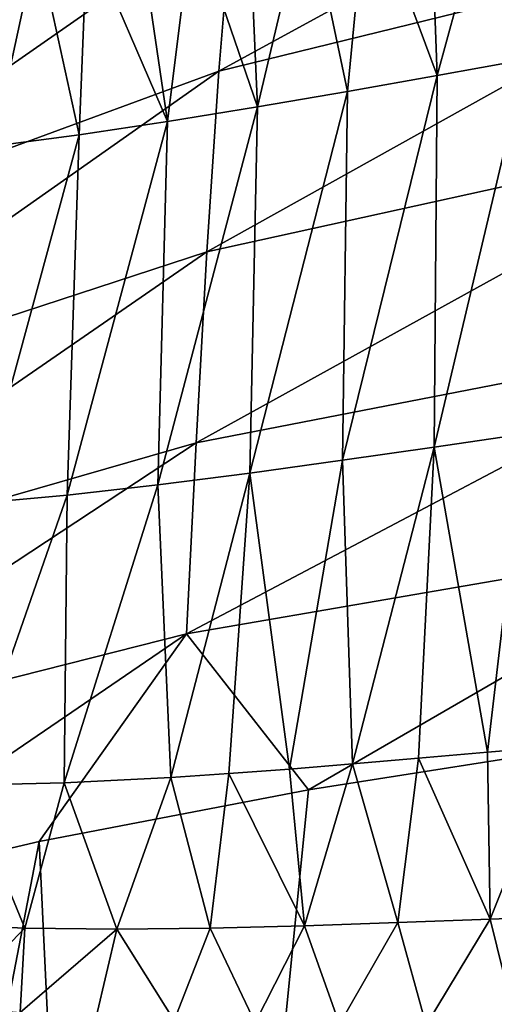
# Model space of a CAD drawing. Header units: millimetres. Extents: x -24 to 24, y -375 to 187.
# Tile 21 of 41: x -18.67 to -15.88, y 141.16 to 146.94. Entities that reach past the tile are written whole.
import ezdxf

# ---------------------------------------------------------------- set-up
doc = ezdxf.new("R2010")
doc.units = ezdxf.units.MM
doc.header["$LTSCALE"] = 19.07781
for name, color, linetype in [('58', 7, 'CONTINUOUS'), ('60', 7, 'CONTINUOUS'), ('61', 7, 'CONTINUOUS'), ('66', 7, 'CONTINUOUS')]:
    doc.layers.add(name, color=color, linetype=linetype)

msp = doc.modelspace()

# ---------------------------------------------------------------- linework, layer by layer
at = {"layer": '58', "color": 7, "linetype": 'CONTINUOUS', "true_color": 0xe0f2ff}
for points in [[(-14.2234, 147.446, 8.1859), (-17.4957, 146.6429, 11.0843), (-14.1479, 148.4719, 9.4509), (-14.2234, 147.446, 8.1859)], [(-14.1479, 148.4719, 9.4509), (-17.4957, 146.6429, 11.0843), (-17.4175, 147.5842, 12.3546), (-14.1479, 148.4719, 9.4509)], [(-18.6701, 147.8269, 15.4381), (-17.4175, 147.5842, 12.3546), (-20.1181, 146.4821, 15.8115), (-18.6701, 147.8269, 15.4381)], [(-17.4957, 146.6429, 11.0843), (-20.1911, 145.6523, 14.5302), (-17.4175, 147.5842, 12.3546), (-17.4957, 146.6429, 11.0843)], [(-17.4175, 147.5842, 12.3546), (-20.1911, 145.6523, 14.5302), (-20.1181, 146.4821, 15.8115), (-17.4175, 147.5842, 12.3546)], [(-14.2924, 146.3008, 7.1833), (-17.5661, 145.582, 10.0879), (-14.2234, 147.446, 8.1859), (-14.2924, 146.3008, 7.1833)], [(-14.2234, 147.446, 8.1859), (-17.5661, 145.582, 10.0879), (-17.4957, 146.6429, 11.0843), (-14.2234, 147.446, 8.1859)], [(-17.5661, 145.582, 10.0879), (-20.2557, 144.7023, 13.5375), (-17.4957, 146.6429, 11.0843), (-17.5661, 145.582, 10.0879)], [(-17.4957, 146.6429, 11.0843), (-20.2557, 144.7023, 13.5375), (-20.1911, 145.6523, 14.5302), (-17.4957, 146.6429, 11.0843)], [(-14.355, 145.0959, 6.4576), (-17.6292, 144.4594, 9.3746), (-14.2924, 146.3008, 7.1833), (-14.355, 145.0959, 6.4576)], [(-14.2924, 146.3008, 7.1833), (-17.6292, 144.4594, 9.3746), (-17.5661, 145.582, 10.0879), (-14.2924, 146.3008, 7.1833)], [(-17.6292, 144.4594, 9.3746), (-20.3122, 143.6879, 12.8358), (-17.5661, 145.582, 10.0879), (-17.6292, 144.4594, 9.3746)], [(-17.5661, 145.582, 10.0879), (-20.3122, 143.6879, 12.8358), (-20.2557, 144.7023, 13.5375), (-17.5661, 145.582, 10.0879)], [(-17.6292, 144.4594, 9.3746), (-14.355, 145.0959, 6.4576), (-17.6858, 143.3368, 8.9158), (-17.6292, 144.4594, 9.3746)], [(-17.6858, 143.3368, 8.9158), (-14.355, 145.0959, 6.4576), (-14.4119, 143.9012, 5.9875), (-17.6858, 143.3368, 8.9158)], [(-20.3122, 143.6879, 12.8358), (-17.6292, 144.4594, 9.3746), (-20.362, 142.6604, 12.3873), (-20.3122, 143.6879, 12.8358)], [(-20.362, 142.6604, 12.3873), (-17.6292, 144.4594, 9.3746), (-17.6858, 143.3368, 8.9158), (-20.362, 142.6604, 12.3873)], [(-17.6858, 143.3368, 8.9158), (-14.4119, 143.9012, 5.9875), (-16.9705, 142.4203, 7.8802), (-17.6858, 143.3368, 8.9158)], [(-16.9705, 142.4203, 7.8802), (-14.4119, 143.9012, 5.9875), (-15.2248, 142.6951, 6.3221), (-16.9705, 142.4203, 7.8802)], [(-20.362, 142.6604, 12.3873), (-17.6858, 143.3368, 8.9158), (-19.956, 141.7886, 11.4629), (-20.362, 142.6604, 12.3873)], [(-19.956, 141.7886, 11.4629), (-17.6858, 143.3368, 8.9158), (-18.5526, 142.1172, 9.5994), (-19.956, 141.7886, 11.4629)], [(-18.5526, 142.1172, 9.5994), (-17.6858, 143.3368, 8.9158), (-16.9705, 142.4203, 7.8802), (-18.5526, 142.1172, 9.5994)]]:
    msp.add_3dface(points, dxfattribs=at)
at = {"layer": '60', "color": 7, "linetype": 'CONTINUOUS', "true_color": 0xe0f2ff}
for points in [[(-15.8733, 147.8631, 110.2884), (-16.2566, 147.7918, 110.4056), (-16.2128, 146.6172, 108.7374), (-15.8733, 147.8631, 110.2884)], [(-15.6932, 146.71, 108.5811), (-15.8733, 147.8631, 110.2884), (-16.2128, 146.6172, 108.7374), (-15.6932, 146.71, 108.5811)], [(-16.2566, 147.7918, 110.4056), (-16.6244, 147.7237, 110.5168), (-16.2128, 146.6172, 108.7374), (-16.2566, 147.7918, 110.4056)], [(-16.6244, 147.7237, 110.5168), (-16.9794, 147.6588, 110.6236), (-16.7402, 146.5237, 108.8938), (-16.6244, 147.7237, 110.5168)], [(-16.2128, 146.6172, 108.7374), (-16.6244, 147.7237, 110.5168), (-16.7402, 146.5237, 108.8938), (-16.2128, 146.6172, 108.7374)], [(-16.9794, 147.6588, 110.6236), (-17.3205, 147.5981, 110.726), (-17.2702, 146.4324, 109.0499), (-16.9794, 147.6588, 110.6236)], [(-16.7402, 146.5237, 108.8938), (-16.9794, 147.6588, 110.6236), (-17.2702, 146.4324, 109.0499), (-16.7402, 146.5237, 108.8938)], [(-17.3205, 147.5981, 110.726), (-17.6494, 147.5415, 110.8248), (-17.2702, 146.4324, 109.0499), (-17.3205, 147.5981, 110.726)], [(-17.6494, 147.5415, 110.8248), (-17.9658, 147.4892, 110.9202), (-17.7976, 146.3464, 109.2053), (-17.6494, 147.5415, 110.8248)], [(-17.2702, 146.4324, 109.0499), (-17.6494, 147.5415, 110.8248), (-17.7976, 146.3464, 109.2053), (-17.2702, 146.4324, 109.0499)], [(-17.9658, 147.4892, 110.9202), (-18.2706, 147.4413, 111.0127), (-17.7976, 146.3464, 109.2053), (-17.9658, 147.4892, 110.9202)], [(-18.2706, 147.4413, 111.0127), (-18.5642, 147.3983, 111.1026), (-18.3174, 146.2685, 109.3598), (-18.2706, 147.4413, 111.0127)], [(-17.7976, 146.3464, 109.2053), (-18.2706, 147.4413, 111.0127), (-18.3174, 146.2685, 109.3598), (-17.7976, 146.3464, 109.2053)], [(-18.5642, 147.3983, 111.1026), (-19.1195, 147.331, 111.2723), (-18.8245, 146.2024, 109.5127), (-18.5642, 147.3983, 111.1026)], [(-18.3174, 146.2685, 109.3598), (-18.5642, 147.3983, 111.1026), (-18.8245, 146.2024, 109.5127), (-18.3174, 146.2685, 109.3598)], [(-15.6932, 146.71, 108.5811), (-16.2128, 146.6172, 108.7374), (-16.2305, 144.4345, 105.1929), (-15.6932, 146.71, 108.5811)], [(-15.6987, 144.5121, 105.0486), (-15.6932, 146.71, 108.5811), (-16.2305, 144.4345, 105.1929), (-15.6987, 144.5121, 105.0486)], [(-16.2128, 146.6172, 108.7374), (-16.7402, 146.5237, 108.8938), (-16.7707, 144.3566, 105.3374), (-16.2128, 146.6172, 108.7374)], [(-16.2305, 144.4345, 105.1929), (-16.2128, 146.6172, 108.7374), (-16.7707, 144.3566, 105.3374), (-16.2305, 144.4345, 105.1929)], [(-16.7402, 146.5237, 108.8938), (-17.2702, 146.4324, 109.0499), (-17.3143, 144.2814, 105.4815), (-16.7402, 146.5237, 108.8938)], [(-16.7707, 144.3566, 105.3374), (-16.7402, 146.5237, 108.8938), (-17.3143, 144.2814, 105.4815), (-16.7707, 144.3566, 105.3374)], [(-17.2702, 146.4324, 109.0499), (-17.7976, 146.3464, 109.2053), (-17.8552, 144.2123, 105.625), (-17.2702, 146.4324, 109.0499)], [(-17.3143, 144.2814, 105.4815), (-17.2702, 146.4324, 109.0499), (-17.8552, 144.2123, 105.625), (-17.3143, 144.2814, 105.4815)], [(-17.7976, 146.3464, 109.2053), (-18.3174, 146.2685, 109.3598), (-18.388, 144.1525, 105.7676), (-17.7976, 146.3464, 109.2053)], [(-17.8552, 144.2123, 105.625), (-17.7976, 146.3464, 109.2053), (-18.388, 144.1525, 105.7676), (-17.8552, 144.2123, 105.625)], [(-18.3174, 146.2685, 109.3598), (-18.8245, 146.2024, 109.5127), (-18.907, 144.1056, 105.9086), (-18.3174, 146.2685, 109.3598)], [(-18.388, 144.1525, 105.7676), (-18.3174, 146.2685, 109.3598), (-18.907, 144.1056, 105.9086), (-18.388, 144.1525, 105.7676)], [(-15.6987, 144.5121, 105.0486), (-16.2305, 144.4345, 105.1929), (-15.9178, 142.6412, 101.4156), (-15.6987, 144.5121, 105.0486)], [(-15.4955, 142.6779, 101.3197), (-15.6987, 144.5121, 105.0486), (-15.9178, 142.6412, 101.4156), (-15.4955, 142.6779, 101.3197)], [(-16.2305, 144.4345, 105.1929), (-16.7707, 144.3566, 105.3374), (-16.7113, 142.5732, 101.5921), (-16.2305, 144.4345, 105.1929)], [(-16.3227, 142.6062, 101.5062), (-16.2305, 144.4345, 105.1929), (-16.7113, 142.5732, 101.5921), (-16.3227, 142.6062, 101.5062)], [(-15.9178, 142.6412, 101.4156), (-16.2305, 144.4345, 105.1929), (-16.3227, 142.6062, 101.5062), (-15.9178, 142.6412, 101.4156)], [(-16.7707, 144.3566, 105.3374), (-17.3143, 144.2814, 105.4815), (-17.0818, 142.5432, 101.6733), (-16.7707, 144.3566, 105.3374)], [(-16.7113, 142.5732, 101.5921), (-16.7707, 144.3566, 105.3374), (-17.0818, 142.5432, 101.6733), (-16.7113, 142.5732, 101.5921)], [(-17.3143, 144.2814, 105.4815), (-17.8552, 144.2123, 105.625), (-17.778, 142.4938, 101.8251), (-17.3143, 144.2814, 105.4815)], [(-17.438, 142.5164, 101.751), (-17.3143, 144.2814, 105.4815), (-17.778, 142.4938, 101.8251), (-17.438, 142.5164, 101.751)], [(-17.0818, 142.5432, 101.6733), (-17.3143, 144.2814, 105.4815), (-17.438, 142.5164, 101.751), (-17.0818, 142.5432, 101.6733)], [(-17.8552, 144.2123, 105.625), (-18.388, 144.1525, 105.7676), (-18.405, 142.4619, 101.9625), (-17.8552, 144.2123, 105.625)], [(-17.778, 142.4938, 101.8251), (-17.8552, 144.2123, 105.625), (-18.405, 142.4619, 101.9625), (-17.778, 142.4938, 101.8251)], [(-18.388, 144.1525, 105.7676), (-18.907, 144.1056, 105.9086), (-18.984, 142.4483, 102.0914), (-18.388, 144.1525, 105.7676)], [(-18.405, 142.4619, 101.9625), (-18.388, 144.1525, 105.7676), (-18.984, 142.4483, 102.0914), (-18.405, 142.4619, 101.9625)]]:
    msp.add_3dface(points, dxfattribs=at)
at = {"layer": '61', "color": 7, "linetype": 'CONTINUOUS', "true_color": 0xe0f2ff}
for points in [[(-15.9178, 142.6412, 101.4156), (-16.3227, 142.6062, 101.5062), (-15.9021, 141.6609, 98.7232), (-15.9178, 142.6412, 101.4156)], [(-15.4955, 142.6779, 101.3197), (-15.9178, 142.6412, 101.4156), (-15.9021, 141.6609, 98.7232), (-15.4955, 142.6779, 101.3197)], [(-15.3711, 141.6807, 98.6208), (-15.4955, 142.6779, 101.3197), (-15.9021, 141.6609, 98.7232), (-15.3711, 141.6807, 98.6208)], [(-16.7113, 142.5732, 101.5921), (-17.0818, 142.5432, 101.6733), (-16.9941, 141.6223, 98.9279), (-16.7113, 142.5732, 101.5921)], [(-16.4439, 141.6409, 98.8256), (-16.7113, 142.5732, 101.5921), (-16.9941, 141.6223, 98.9279), (-16.4439, 141.6409, 98.8256)], [(-16.3227, 142.6062, 101.5062), (-16.7113, 142.5732, 101.5921), (-16.4439, 141.6409, 98.8256), (-16.3227, 142.6062, 101.5062)], [(-15.9021, 141.6609, 98.7232), (-16.3227, 142.6062, 101.5062), (-16.4439, 141.6409, 98.8256), (-15.9021, 141.6609, 98.7232)], [(-17.438, 142.5164, 101.751), (-17.778, 142.4938, 101.8251), (-17.5471, 141.6083, 99.0295), (-17.438, 142.5164, 101.751)], [(-16.9941, 141.6223, 98.9279), (-17.438, 142.5164, 101.751), (-17.5471, 141.6083, 99.0295), (-16.9941, 141.6223, 98.9279)], [(-17.0818, 142.5432, 101.6733), (-17.438, 142.5164, 101.751), (-16.9941, 141.6223, 98.9279), (-17.0818, 142.5432, 101.6733)], [(-18.405, 142.4619, 101.9625), (-18.984, 142.4483, 102.0914), (-18.6362, 141.6092, 99.2299), (-18.405, 142.4619, 101.9625)], [(-18.0965, 141.6028, 99.1302), (-18.405, 142.4619, 101.9625), (-18.6362, 141.6092, 99.2299), (-18.0965, 141.6028, 99.1302)], [(-17.778, 142.4938, 101.8251), (-18.405, 142.4619, 101.9625), (-18.0965, 141.6028, 99.1302), (-17.778, 142.4938, 101.8251)], [(-17.5471, 141.6083, 99.0295), (-17.778, 142.4938, 101.8251), (-18.0965, 141.6028, 99.1302), (-17.5471, 141.6083, 99.0295)], [(-18.6362, 141.6092, 99.2299), (-18.984, 142.4483, 102.0914), (-19.1602, 141.6311, 99.328), (-18.6362, 141.6092, 99.2299)], [(-16.4439, 141.6409, 98.8256), (-16.9941, 141.6223, 98.9279), (-16.7873, 141.0445, 96.0537), (-16.4439, 141.6409, 98.8256)], [(-16.2782, 141.0389, 95.9741), (-16.4439, 141.6409, 98.8256), (-16.7873, 141.0445, 96.0537), (-16.2782, 141.0389, 95.9741)], [(-15.9021, 141.6609, 98.7232), (-16.4439, 141.6409, 98.8256), (-16.2782, 141.0389, 95.9741), (-15.9021, 141.6609, 98.7232)], [(-15.7469, 141.0339, 95.8895), (-15.9021, 141.6609, 98.7232), (-16.2782, 141.0389, 95.9741), (-15.7469, 141.0339, 95.8895)], [(-15.3711, 141.6807, 98.6208), (-15.9021, 141.6609, 98.7232), (-15.7469, 141.0339, 95.8895), (-15.3711, 141.6807, 98.6208)], [(-18.6362, 141.6092, 99.2299), (-19.1602, 141.6311, 99.328), (-19.0894, 141.1499, 96.4072), (-18.6362, 141.6092, 99.2299)], [(-18.6632, 141.1123, 96.3411), (-18.6362, 141.6092, 99.2299), (-19.0894, 141.1499, 96.4072), (-18.6632, 141.1123, 96.3411)], [(-18.0965, 141.6028, 99.1302), (-18.6362, 141.6092, 99.2299), (-18.6632, 141.1123, 96.3411), (-18.0965, 141.6028, 99.1302)], [(-18.2182, 141.0846, 96.2728), (-18.0965, 141.6028, 99.1302), (-18.6632, 141.1123, 96.3411), (-18.2182, 141.0846, 96.2728)], [(-17.7596, 141.0652, 96.2028), (-18.0965, 141.6028, 99.1302), (-18.2182, 141.0846, 96.2728), (-17.7596, 141.0652, 96.2028)], [(-17.5471, 141.6083, 99.0295), (-18.0965, 141.6028, 99.1302), (-17.7596, 141.0652, 96.2028), (-17.5471, 141.6083, 99.0295)], [(-17.2825, 141.0525, 96.1299), (-17.5471, 141.6083, 99.0295), (-17.7596, 141.0652, 96.2028), (-17.2825, 141.0525, 96.1299)], [(-16.9941, 141.6223, 98.9279), (-17.5471, 141.6083, 99.0295), (-17.2825, 141.0525, 96.1299), (-16.9941, 141.6223, 98.9279)], [(-16.7873, 141.0445, 96.0537), (-16.9941, 141.6223, 98.9279), (-17.2825, 141.0525, 96.1299), (-16.7873, 141.0445, 96.0537)]]:
    msp.add_3dface(points, dxfattribs=at)
at = {"layer": '66', "color": 7, "linetype": 'CONTINUOUS', "true_color": 0xe0f2ff}
for points in [[(-16.9705, 142.4203, 7.8802), (-15.2248, 142.6951, 6.3221), (-18.0533, 131.6074, 6.9454), (-16.9705, 142.4203, 7.8802)], [(-15.2248, 142.6951, 6.3221), (-14.79, 132.0654, 3.95), (-18.0533, 131.6074, 6.9454), (-15.2248, 142.6951, 6.3221)], [(-18.5526, 142.1172, 9.5994), (-16.9705, 142.4203, 7.8802), (-18.0533, 131.6074, 6.9454), (-18.5526, 142.1172, 9.5994)], [(-19.956, 141.7886, 11.4629), (-18.5526, 142.1172, 9.5994), (-20.6724, 131.1011, 10.474), (-19.956, 141.7886, 11.4629)], [(-18.5526, 142.1172, 9.5994), (-18.0533, 131.6074, 6.9454), (-20.6724, 131.1011, 10.474), (-18.5526, 142.1172, 9.5994)]]:
    msp.add_3dface(points, dxfattribs=at)

doc.saveas('drawing.dxf')
